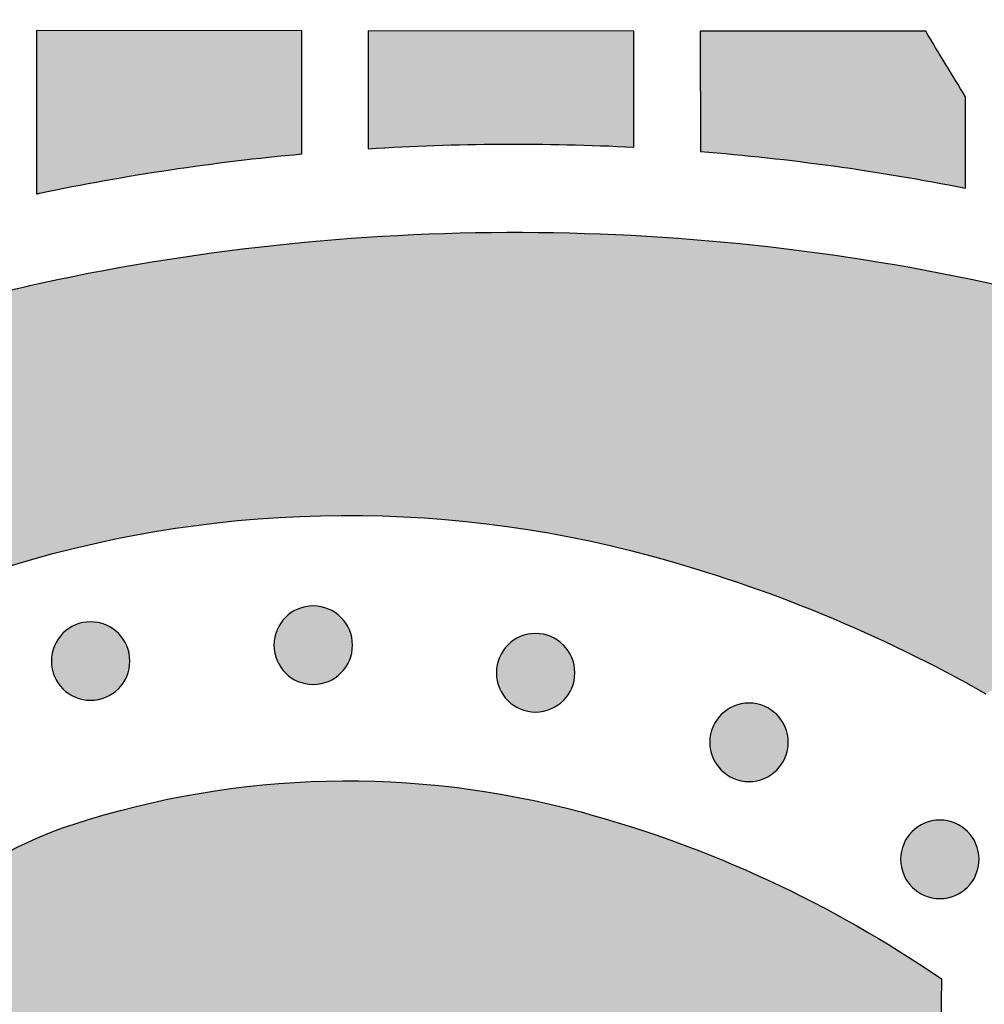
# Model space of a CAD drawing. Header units: millimetres. Extents: x -3873 to -97, y 912 to 4165.
# Tile 48 of 256: x -3597 to -3554, y 1277 to 1321. Entities that reach past the tile are written whole.
import ezdxf

# ---------------------------------------------------------------- set-up
doc = ezdxf.new("R2010")
doc.units = ezdxf.units.MM
doc.layers.add('pattern', color=7, linetype='Continuous', true_color=0x000000)

msp = doc.modelspace()

# ---------------------------------------------------------------- hatches: boundary and pattern name
at = {"layer": 'pattern'}
for points in [[(-3596.733, 1313.501), (-3596.593, 1313.531), (-3593.648, 1314.101), (-3590.687, 1314.588), (-3587.714, 1314.99), (-3584.732, 1315.307), (-3584.727, 1320.875), (-3596.726, 1320.885)], [(-3581.731, 1315.54), (-3578.734, 1315.687), (-3575.732, 1315.748), (-3572.73, 1315.723), (-3569.731, 1315.613), (-3569.727, 1320.862), (-3581.727, 1320.872)], [(-3554.738, 1313.764), (-3554.729, 1317.886), (-3556.524, 1320.85), (-3566.727, 1320.859), (-3566.709, 1315.416), (-3563.7, 1315.132), (-3560.699, 1314.762), (-3557.711, 1314.305)], [(-3530.23, 1298.653), (-3531.637, 1299.004), (-3533.037, 1299.396), (-3534.428, 1299.828), (-3535.81, 1300.299), (-3537.18, 1300.81), (-3538.536, 1301.36), (-3539.878, 1301.949), (-3541.203, 1302.576), (-3542.51, 1303.24), (-3543.797, 1303.94), (-3545.062, 1304.675), (-3546.305, 1305.446), (-3547.524, 1306.249), (-3548.718, 1307.085), (-3549.884, 1307.952), (-3551.023, 1308.849), (-3553.753, 1309.477), (-3556.507, 1310.03), (-3559.282, 1310.508), (-3562.074, 1310.91), (-3564.881, 1311.234), (-3567.7, 1311.48), (-3570.526, 1311.647), (-3573.356, 1311.735), (-3576.189, 1311.744), (-3579.019, 1311.673), (-3581.844, 1311.524), (-3584.66, 1311.297), (-3587.465, 1310.991), (-3590.254, 1310.608), (-3593.025, 1310.149), (-3595.776, 1309.615), (-3597.449, 1309.242), (-3599.112, 1308.825), (-3600.764, 1308.364), (-3602.402, 1307.859), (-3603.548, 1307.471), (-3604.691, 1307.047), (-3605.827, 1306.587), (-3606.956, 1306.093), (-3608.076, 1305.562), (-3609.186, 1304.997), (-3610.283, 1304.396), (-3611.367, 1303.761), (-3612.434, 1303.092), (-3613.485, 1302.388), (-3614.517, 1301.652), (-3615.529, 1300.884), (-3616.519, 1300.084), (-3617.486, 1299.254), (-3618.429, 1298.394), (-3619.346, 1297.506), (-3620.235, 1296.591), (-3621.097, 1295.65), (-3621.929, 1294.684), (-3622.73, 1293.696), (-3623.5, 1292.685), (-3624.238, 1291.654), (-3624.943, 1290.605), (-3625.614, 1289.538), (-3626.251, 1288.456), (-3626.854, 1287.36), (-3627.421, 1286.251), (-3627.954, 1285.132), (-3628.45, 1284.004), (-3628.912, 1282.868), (-3629.337, 1281.726), (-3629.728, 1280.58), (-3630.146, 1279.244), (-3630.537, 1277.893), (-3630.898, 1276.53), (-3631.231, 1275.155), (-3631.535, 1273.768), (-3631.808, 1272.372), (-3632.051, 1270.966), (-3632.263, 1269.552), (-3632.444, 1268.13), (-3632.594, 1266.703), (-3632.712, 1265.27), (-3632.798, 1263.834), (-3632.851, 1262.394), (-3632.872, 1260.952), (-3632.861, 1259.51), (-3632.818, 1258.068), (-3632.742, 1256.627), (-3632.634, 1255.188), (-3632.494, 1253.753), (-3632.322, 1252.323), (-3632.118, 1250.898), (-3631.882, 1249.48), (-3631.615, 1248.07), (-3631.317, 1246.669), (-3630.989, 1245.277), (-3630.631, 1243.896), (-3630.243, 1242.527), (-3629.826, 1241.17), (-3629.381, 1239.827), (-3628.908, 1238.498), (-3628.407, 1237.184), (-3627.88, 1235.887), (-3626.595, 1233.189), (-3625.389, 1230.45), (-3624.267, 1227.673), (-3623.228, 1224.862), (-3622.275, 1222.021), (-3621.409, 1219.153), (-3620.631, 1216.263), (-3619.942, 1213.355), (-3619.67, 1214.571), (-3619.375, 1215.783), (-3619.057, 1216.99), (-3618.715, 1218.192), (-3618.35, 1219.389), (-3617.962, 1220.578), (-3617.552, 1221.761), (-3617.118, 1222.935), (-3616.663, 1224.101), (-3616.185, 1225.258), (-3615.685, 1226.406), (-3615.164, 1227.543), (-3614.621, 1228.668), (-3614.058, 1229.783), (-3613.474, 1230.885), (-3612.87, 1231.974), (-3613.849, 1233.773), (-3614.772, 1235.604), (-3615.638, 1237.465), (-3616.446, 1239.353), (-3617.195, 1241.265), (-3617.882, 1243.199), (-3618.508, 1245.152), (-3619.072, 1247.12), (-3619.306, 1248.022), (-3619.525, 1248.929), (-3619.728, 1249.843), (-3619.915, 1250.761), (-3620.086, 1251.685), (-3620.24, 1252.613), (-3620.378, 1253.546), (-3620.499, 1254.482), (-3620.603, 1255.422), (-3620.691, 1256.364), (-3620.761, 1257.309), (-3620.815, 1258.255), (-3620.851, 1259.203), (-3620.87, 1260.152), (-3620.871, 1261.102), (-3620.856, 1262.051), (-3620.823, 1263), (-3620.773, 1263.949), (-3620.706, 1264.895), (-3620.622, 1265.84), (-3620.52, 1266.783), (-3620.402, 1267.723), (-3620.267, 1268.66), (-3620.115, 1269.593), (-3619.946, 1270.521), (-3619.761, 1271.446), (-3619.56, 1272.365), (-3619.342, 1273.279), (-3619.109, 1274.187), (-3618.86, 1275.089), (-3618.595, 1275.984), (-3618.315, 1276.872), (-3618.035, 1277.694), (-3617.73, 1278.513), (-3617.399, 1279.328), (-3617.042, 1280.137), (-3616.661, 1280.94), (-3616.254, 1281.735), (-3615.821, 1282.522), (-3615.364, 1283.298), (-3614.883, 1284.063), (-3614.377, 1284.816), (-3613.848, 1285.555), (-3613.295, 1286.28), (-3612.721, 1286.99), (-3612.124, 1287.682), (-3611.506, 1288.357), (-3610.868, 1289.014), (-3610.21, 1289.651), (-3609.534, 1290.267), (-3608.84, 1290.863), (-3608.13, 1291.437), (-3607.404, 1291.988), (-3606.664, 1292.516), (-3605.91, 1293.02), (-3605.144, 1293.5), (-3604.367, 1293.956), (-3603.58, 1294.387), (-3602.784, 1294.792), (-3601.981, 1295.173), (-3601.171, 1295.528), (-3600.355, 1295.857), (-3599.536, 1296.161), (-3598.713, 1296.44), (-3597.825, 1296.718), (-3596.929, 1296.981), (-3596.027, 1297.229), (-3595.118, 1297.461), (-3594.204, 1297.676), (-3593.284, 1297.876), (-3592.36, 1298.06), (-3591.431, 1298.227), (-3590.497, 1298.377), (-3589.561, 1298.511), (-3588.62, 1298.627), (-3587.678, 1298.727), (-3586.732, 1298.81), (-3585.786, 1298.875), (-3584.837, 1298.924), (-3583.888, 1298.955), (-3582.939, 1298.969), (-3581.989, 1298.965), (-3581.04, 1298.945), (-3580.092, 1298.907), (-3579.146, 1298.852), (-3578.201, 1298.78), (-3577.259, 1298.691), (-3576.32, 1298.585), (-3575.384, 1298.462), (-3574.451, 1298.322), (-3573.523, 1298.166), (-3572.6, 1297.994), (-3571.681, 1297.805), (-3570.768, 1297.601), (-3569.861, 1297.381), (-3568.96, 1297.145), (-3566.991, 1296.577), (-3565.038, 1295.947), (-3563.103, 1295.255), (-3561.19, 1294.503), (-3559.302, 1293.691), (-3557.441, 1292.82), (-3555.611, 1291.892), (-3553.812, 1290.909), (-3552.46, 1291.673), (-3551.085, 1292.404), (-3549.688, 1293.099), (-3548.271, 1293.759), (-3546.835, 1294.382), (-3545.382, 1294.967), (-3543.913, 1295.515), (-3542.43, 1296.024), (-3540.933, 1296.494), (-3539.425, 1296.924), (-3537.908, 1297.313), (-3536.382, 1297.663), (-3534.85, 1297.971), (-3533.313, 1298.239), (-3531.773, 1298.467)], [(-3582.964, 1291.849), (-3582.992, 1291.821), (-3583.021, 1291.794), (-3583.051, 1291.767), (-3583.082, 1291.741), (-3583.113, 1291.715), (-3583.146, 1291.69), (-3583.179, 1291.666), (-3583.213, 1291.642), (-3583.248, 1291.618), (-3583.284, 1291.595), (-3583.32, 1291.573), (-3583.358, 1291.552), (-3583.396, 1291.532), (-3583.434, 1291.512), (-3583.474, 1291.493), (-3583.514, 1291.475), (-3583.555, 1291.458), (-3583.596, 1291.442), (-3583.638, 1291.427), (-3583.681, 1291.413), (-3583.724, 1291.4), (-3583.767, 1291.388), (-3583.811, 1291.377), (-3583.855, 1291.367), (-3583.9, 1291.359), (-3583.945, 1291.351), (-3583.99, 1291.345), (-3584.036, 1291.339), (-3584.081, 1291.335), (-3584.127, 1291.332), (-3584.173, 1291.331), (-3584.219, 1291.33), (-3584.265, 1291.331), (-3584.311, 1291.333), (-3584.356, 1291.336), (-3584.402, 1291.34), (-3584.447, 1291.345), (-3584.493, 1291.352), (-3584.538, 1291.359), (-3584.582, 1291.368), (-3584.627, 1291.378), (-3584.671, 1291.389), (-3584.714, 1291.401), (-3584.757, 1291.414), (-3584.799, 1291.428), (-3584.841, 1291.443), (-3584.883, 1291.46), (-3584.923, 1291.477), (-3584.963, 1291.495), (-3585.003, 1291.514), (-3585.042, 1291.533), (-3585.08, 1291.554), (-3585.117, 1291.575), (-3585.153, 1291.597), (-3585.189, 1291.62), (-3585.224, 1291.643), (-3585.258, 1291.667), (-3585.291, 1291.692), (-3585.324, 1291.717), (-3585.355, 1291.743), (-3585.386, 1291.769), (-3585.416, 1291.796), (-3585.445, 1291.823), (-3585.473, 1291.851), (-3585.5, 1291.879), (-3585.528, 1291.908), (-3585.554, 1291.938), (-3585.581, 1291.969), (-3585.606, 1292), (-3585.631, 1292.033), (-3585.656, 1292.066), (-3585.68, 1292.1), (-3585.703, 1292.135), (-3585.726, 1292.171), (-3585.748, 1292.207), (-3585.769, 1292.245), (-3585.79, 1292.283), (-3585.81, 1292.322), (-3585.828, 1292.361), (-3585.846, 1292.401), (-3585.863, 1292.442), (-3585.879, 1292.483), (-3585.894, 1292.525), (-3585.908, 1292.568), (-3585.921, 1292.611), (-3585.933, 1292.654), (-3585.944, 1292.698), (-3585.954, 1292.742), (-3585.963, 1292.787), (-3585.971, 1292.832), (-3585.977, 1292.877), (-3585.982, 1292.923), (-3585.986, 1292.968), (-3585.989, 1293.014), (-3585.991, 1293.06), (-3585.992, 1293.106), (-3585.991, 1293.152), (-3585.989, 1293.198), (-3585.986, 1293.244), (-3585.982, 1293.289), (-3585.977, 1293.335), (-3585.97, 1293.38), (-3585.962, 1293.425), (-3585.954, 1293.469), (-3585.944, 1293.514), (-3585.933, 1293.558), (-3585.921, 1293.601), (-3585.907, 1293.644), (-3585.893, 1293.687), (-3585.878, 1293.728), (-3585.862, 1293.77), (-3585.845, 1293.811), (-3585.827, 1293.851), (-3585.808, 1293.89), (-3585.788, 1293.929), (-3585.768, 1293.967), (-3585.747, 1294.004), (-3585.725, 1294.04), (-3585.702, 1294.076), (-3585.678, 1294.111), (-3585.654, 1294.145), (-3585.63, 1294.178), (-3585.604, 1294.211), (-3585.579, 1294.242), (-3585.552, 1294.273), (-3585.526, 1294.303), (-3585.498, 1294.332), (-3585.471, 1294.36), (-3585.443, 1294.388), (-3585.414, 1294.415), (-3585.384, 1294.441), (-3585.353, 1294.468), (-3585.321, 1294.493), (-3585.289, 1294.519), (-3585.255, 1294.543), (-3585.221, 1294.567), (-3585.186, 1294.591), (-3585.151, 1294.613), (-3585.114, 1294.635), (-3585.077, 1294.657), (-3585.039, 1294.677), (-3585, 1294.697), (-3584.961, 1294.715), (-3584.921, 1294.733), (-3584.88, 1294.75), (-3584.838, 1294.766), (-3584.796, 1294.781), (-3584.754, 1294.796), (-3584.711, 1294.809), (-3584.668, 1294.821), (-3584.624, 1294.832), (-3584.579, 1294.841), (-3584.535, 1294.85), (-3584.49, 1294.858), (-3584.444, 1294.864), (-3584.399, 1294.869), (-3584.353, 1294.873), (-3584.308, 1294.876), (-3584.262, 1294.878), (-3584.216, 1294.879), (-3584.17, 1294.878), (-3584.124, 1294.876), (-3584.078, 1294.873), (-3584.032, 1294.869), (-3583.987, 1294.864), (-3583.942, 1294.857), (-3583.897, 1294.85), (-3583.852, 1294.841), (-3583.808, 1294.831), (-3583.764, 1294.82), (-3583.721, 1294.808), (-3583.678, 1294.795), (-3583.635, 1294.78), (-3583.593, 1294.765), (-3583.552, 1294.749), (-3583.511, 1294.732), (-3583.471, 1294.714), (-3583.432, 1294.695), (-3583.393, 1294.676), (-3583.355, 1294.655), (-3583.318, 1294.634), (-3583.281, 1294.612), (-3583.245, 1294.589), (-3583.211, 1294.565), (-3583.177, 1294.541), (-3583.143, 1294.517), (-3583.111, 1294.491), (-3583.079, 1294.466), (-3583.049, 1294.439), (-3583.019, 1294.413), (-3582.99, 1294.385), (-3582.962, 1294.358), (-3582.934, 1294.33), (-3582.907, 1294.301), (-3582.88, 1294.271), (-3582.854, 1294.24), (-3582.828, 1294.208), (-3582.803, 1294.176), (-3582.778, 1294.143), (-3582.754, 1294.109), (-3582.731, 1294.074), (-3582.708, 1294.038), (-3582.686, 1294.001), (-3582.665, 1293.964), (-3582.645, 1293.926), (-3582.625, 1293.887), (-3582.606, 1293.848), (-3582.588, 1293.808), (-3582.571, 1293.767), (-3582.555, 1293.726), (-3582.54, 1293.684), (-3582.526, 1293.641), (-3582.513, 1293.598), (-3582.501, 1293.555), (-3582.49, 1293.511), (-3582.48, 1293.466), (-3582.472, 1293.422), (-3582.464, 1293.377), (-3582.458, 1293.332), (-3582.452, 1293.286), (-3582.448, 1293.24), (-3582.445, 1293.195), (-3582.444, 1293.149), (-3582.443, 1293.103), (-3582.444, 1293.057), (-3582.445, 1293.011), (-3582.448, 1292.965), (-3582.453, 1292.92), (-3582.458, 1292.874), (-3582.464, 1292.829), (-3582.472, 1292.784), (-3582.481, 1292.739), (-3582.491, 1292.695), (-3582.502, 1292.651), (-3582.514, 1292.608), (-3582.527, 1292.565), (-3582.541, 1292.522), (-3582.556, 1292.48), (-3582.572, 1292.439), (-3582.59, 1292.398), (-3582.607, 1292.358), (-3582.626, 1292.319), (-3582.646, 1292.28), (-3582.667, 1292.242), (-3582.688, 1292.205), (-3582.71, 1292.168), (-3582.733, 1292.133), (-3582.756, 1292.098), (-3582.78, 1292.064), (-3582.805, 1292.03), (-3582.83, 1291.998), (-3582.856, 1291.966), (-3582.882, 1291.936), (-3582.909, 1291.906), (-3582.936, 1291.877)], [(-3593.026, 1291.13), (-3593.054, 1291.102), (-3593.083, 1291.075), (-3593.113, 1291.048), (-3593.144, 1291.022), (-3593.176, 1290.996), (-3593.208, 1290.971), (-3593.241, 1290.946), (-3593.276, 1290.922), (-3593.31, 1290.899), (-3593.346, 1290.876), (-3593.383, 1290.854), (-3593.42, 1290.833), (-3593.458, 1290.813), (-3593.497, 1290.793), (-3593.536, 1290.774), (-3593.576, 1290.756), (-3593.617, 1290.739), (-3593.658, 1290.723), (-3593.7, 1290.708), (-3593.743, 1290.694), (-3593.786, 1290.681), (-3593.829, 1290.669), (-3593.873, 1290.658), (-3593.918, 1290.648), (-3593.962, 1290.64), (-3594.007, 1290.632), (-3594.052, 1290.626), (-3594.098, 1290.62), (-3594.144, 1290.616), (-3594.189, 1290.613), (-3594.235, 1290.612), (-3594.281, 1290.611), (-3594.327, 1290.612), (-3594.373, 1290.613), (-3594.419, 1290.616), (-3594.464, 1290.621), (-3594.51, 1290.626), (-3594.555, 1290.633), (-3594.6, 1290.64), (-3594.645, 1290.649), (-3594.689, 1290.659), (-3594.733, 1290.67), (-3594.776, 1290.682), (-3594.819, 1290.695), (-3594.862, 1290.709), (-3594.904, 1290.724), (-3594.945, 1290.741), (-3594.986, 1290.758), (-3595.026, 1290.776), (-3595.065, 1290.794), (-3595.104, 1290.814), (-3595.142, 1290.835), (-3595.179, 1290.856), (-3595.216, 1290.878), (-3595.251, 1290.901), (-3595.286, 1290.924), (-3595.32, 1290.948), (-3595.354, 1290.973), (-3595.386, 1290.998), (-3595.418, 1291.024), (-3595.448, 1291.05), (-3595.478, 1291.077), (-3595.507, 1291.104), (-3595.535, 1291.132), (-3595.563, 1291.16), (-3595.59, 1291.189), (-3595.617, 1291.219), (-3595.643, 1291.25), (-3595.669, 1291.281), (-3595.694, 1291.314), (-3595.718, 1291.347), (-3595.742, 1291.381), (-3595.766, 1291.416), (-3595.789, 1291.452), (-3595.811, 1291.488), (-3595.832, 1291.526), (-3595.852, 1291.564), (-3595.872, 1291.602), (-3595.891, 1291.642), (-3595.909, 1291.682), (-3595.926, 1291.723), (-3595.942, 1291.764), (-3595.957, 1291.806), (-3595.971, 1291.849), (-3595.984, 1291.892), (-3595.996, 1291.935), (-3596.007, 1291.979), (-3596.017, 1292.023), (-3596.025, 1292.068), (-3596.033, 1292.113), (-3596.039, 1292.158), (-3596.045, 1292.204), (-3596.049, 1292.249), (-3596.052, 1292.295), (-3596.053, 1292.341), (-3596.054, 1292.387), (-3596.053, 1292.433), (-3596.051, 1292.479), (-3596.048, 1292.524), (-3596.044, 1292.57), (-3596.039, 1292.616), (-3596.032, 1292.661), (-3596.025, 1292.706), (-3596.016, 1292.75), (-3596.006, 1292.795), (-3595.995, 1292.839), (-3595.983, 1292.882), (-3595.97, 1292.925), (-3595.956, 1292.967), (-3595.941, 1293.009), (-3595.924, 1293.051), (-3595.907, 1293.091), (-3595.889, 1293.132), (-3595.871, 1293.171), (-3595.851, 1293.21), (-3595.83, 1293.248), (-3595.809, 1293.285), (-3595.787, 1293.321), (-3595.764, 1293.357), (-3595.741, 1293.392), (-3595.717, 1293.426), (-3595.692, 1293.459), (-3595.667, 1293.492), (-3595.641, 1293.523), (-3595.615, 1293.554), (-3595.588, 1293.584), (-3595.561, 1293.613), (-3595.533, 1293.641), (-3595.505, 1293.669), (-3595.476, 1293.696), (-3595.446, 1293.722), (-3595.415, 1293.749), (-3595.384, 1293.774), (-3595.351, 1293.8), (-3595.318, 1293.824), (-3595.284, 1293.848), (-3595.249, 1293.872), (-3595.213, 1293.894), (-3595.177, 1293.916), (-3595.139, 1293.937), (-3595.101, 1293.958), (-3595.062, 1293.978), (-3595.023, 1293.996), (-3594.983, 1294.014), (-3594.942, 1294.031), (-3594.901, 1294.047), (-3594.859, 1294.062), (-3594.816, 1294.076), (-3594.773, 1294.09), (-3594.73, 1294.102), (-3594.686, 1294.112), (-3594.642, 1294.122), (-3594.597, 1294.131), (-3594.552, 1294.139), (-3594.507, 1294.145), (-3594.461, 1294.15), (-3594.416, 1294.154), (-3594.37, 1294.157), (-3594.324, 1294.159), (-3594.278, 1294.16), (-3594.232, 1294.159), (-3594.186, 1294.157), (-3594.14, 1294.154), (-3594.095, 1294.15), (-3594.049, 1294.145), (-3594.004, 1294.138), (-3593.959, 1294.13), (-3593.915, 1294.122), (-3593.87, 1294.112), (-3593.826, 1294.101), (-3593.783, 1294.089), (-3593.74, 1294.076), (-3593.697, 1294.061), (-3593.656, 1294.046), (-3593.614, 1294.03), (-3593.573, 1294.013), (-3593.533, 1293.995), (-3593.494, 1293.976), (-3593.455, 1293.956), (-3593.417, 1293.936), (-3593.38, 1293.915), (-3593.344, 1293.893), (-3593.308, 1293.87), (-3593.273, 1293.846), (-3593.239, 1293.822), (-3593.206, 1293.798), (-3593.173, 1293.772), (-3593.142, 1293.747), (-3593.111, 1293.72), (-3593.081, 1293.694), (-3593.052, 1293.666), (-3593.024, 1293.639), (-3592.996, 1293.611), (-3592.969, 1293.582), (-3592.943, 1293.552), (-3592.916, 1293.521), (-3592.891, 1293.489), (-3592.865, 1293.457), (-3592.841, 1293.424), (-3592.817, 1293.389), (-3592.793, 1293.354), (-3592.771, 1293.319), (-3592.749, 1293.282), (-3592.727, 1293.245), (-3592.707, 1293.207), (-3592.687, 1293.168), (-3592.669, 1293.129), (-3592.651, 1293.089), (-3592.634, 1293.048), (-3592.618, 1293.006), (-3592.603, 1292.965), (-3592.588, 1292.922), (-3592.575, 1292.879), (-3592.563, 1292.836), (-3592.552, 1292.792), (-3592.543, 1292.747), (-3592.534, 1292.703), (-3592.526, 1292.658), (-3592.52, 1292.612), (-3592.515, 1292.567), (-3592.511, 1292.521), (-3592.508, 1292.476), (-3592.506, 1292.43), (-3592.505, 1292.384), (-3592.506, 1292.338), (-3592.508, 1292.292), (-3592.511, 1292.246), (-3592.515, 1292.201), (-3592.52, 1292.155), (-3592.527, 1292.11), (-3592.535, 1292.065), (-3592.543, 1292.02), (-3592.553, 1291.976), (-3592.564, 1291.932), (-3592.576, 1291.889), (-3592.589, 1291.846), (-3592.604, 1291.803), (-3592.619, 1291.761), (-3592.635, 1291.72), (-3592.652, 1291.679), (-3592.67, 1291.639), (-3592.689, 1291.6), (-3592.708, 1291.561), (-3592.729, 1291.523), (-3592.75, 1291.486), (-3592.772, 1291.449), (-3592.795, 1291.414), (-3592.819, 1291.379), (-3592.843, 1291.345), (-3592.867, 1291.311), (-3592.893, 1291.279), (-3592.918, 1291.247), (-3592.945, 1291.217), (-3592.971, 1291.187), (-3592.999, 1291.158)], [(-3572.911, 1290.601), (-3572.939, 1290.573), (-3572.969, 1290.546), (-3572.998, 1290.519), (-3573.029, 1290.493), (-3573.061, 1290.467), (-3573.093, 1290.442), (-3573.127, 1290.418), (-3573.161, 1290.394), (-3573.196, 1290.37), (-3573.231, 1290.348), (-3573.268, 1290.326), (-3573.305, 1290.304), (-3573.343, 1290.284), (-3573.382, 1290.264), (-3573.421, 1290.245), (-3573.462, 1290.228), (-3573.502, 1290.211), (-3573.544, 1290.194), (-3573.586, 1290.179), (-3573.628, 1290.165), (-3573.671, 1290.152), (-3573.715, 1290.14), (-3573.758, 1290.129), (-3573.803, 1290.12), (-3573.847, 1290.111), (-3573.892, 1290.103), (-3573.938, 1290.097), (-3573.983, 1290.092), (-3574.029, 1290.087), (-3574.075, 1290.084), (-3574.12, 1290.083), (-3574.166, 1290.082), (-3574.212, 1290.083), (-3574.258, 1290.085), (-3574.304, 1290.088), (-3574.35, 1290.092), (-3574.395, 1290.097), (-3574.44, 1290.104), (-3574.485, 1290.111), (-3574.53, 1290.12), (-3574.574, 1290.13), (-3574.618, 1290.141), (-3574.662, 1290.153), (-3574.705, 1290.166), (-3574.747, 1290.18), (-3574.789, 1290.196), (-3574.83, 1290.212), (-3574.871, 1290.229), (-3574.911, 1290.247), (-3574.95, 1290.266), (-3574.989, 1290.285), (-3575.027, 1290.306), (-3575.064, 1290.327), (-3575.101, 1290.349), (-3575.137, 1290.372), (-3575.171, 1290.395), (-3575.206, 1290.419), (-3575.239, 1290.444), (-3575.271, 1290.469), (-3575.303, 1290.495), (-3575.334, 1290.521), (-3575.363, 1290.548), (-3575.392, 1290.575), (-3575.421, 1290.603), (-3575.448, 1290.631), (-3575.475, 1290.66), (-3575.502, 1290.69), (-3575.528, 1290.721), (-3575.554, 1290.752), (-3575.579, 1290.785), (-3575.604, 1290.818), (-3575.628, 1290.852), (-3575.651, 1290.887), (-3575.674, 1290.923), (-3575.696, 1290.96), (-3575.717, 1290.997), (-3575.737, 1291.035), (-3575.757, 1291.074), (-3575.776, 1291.113), (-3575.794, 1291.153), (-3575.811, 1291.194), (-3575.827, 1291.235), (-3575.842, 1291.277), (-3575.856, 1291.32), (-3575.869, 1291.363), (-3575.881, 1291.406), (-3575.892, 1291.45), (-3575.902, 1291.494), (-3575.911, 1291.539), (-3575.918, 1291.584), (-3575.925, 1291.629), (-3575.93, 1291.675), (-3575.934, 1291.72), (-3575.937, 1291.766), (-3575.939, 1291.812), (-3575.939, 1291.858), (-3575.938, 1291.904), (-3575.937, 1291.95), (-3575.934, 1291.996), (-3575.929, 1292.041), (-3575.924, 1292.087), (-3575.918, 1292.132), (-3575.91, 1292.177), (-3575.901, 1292.222), (-3575.891, 1292.266), (-3575.88, 1292.31), (-3575.868, 1292.353), (-3575.855, 1292.396), (-3575.841, 1292.439), (-3575.826, 1292.481), (-3575.81, 1292.522), (-3575.793, 1292.563), (-3575.775, 1292.603), (-3575.756, 1292.642), (-3575.736, 1292.681), (-3575.715, 1292.719), (-3575.694, 1292.756), (-3575.672, 1292.793), (-3575.649, 1292.828), (-3575.626, 1292.863), (-3575.602, 1292.897), (-3575.577, 1292.93), (-3575.552, 1292.963), (-3575.526, 1292.994), (-3575.5, 1293.025), (-3575.473, 1293.055), (-3575.446, 1293.084), (-3575.418, 1293.112), (-3575.39, 1293.14), (-3575.361, 1293.167), (-3575.331, 1293.194), (-3575.3, 1293.22), (-3575.269, 1293.245), (-3575.236, 1293.271), (-3575.203, 1293.295), (-3575.169, 1293.319), (-3575.134, 1293.343), (-3575.098, 1293.365), (-3575.062, 1293.387), (-3575.024, 1293.409), (-3574.986, 1293.429), (-3574.948, 1293.449), (-3574.908, 1293.468), (-3574.868, 1293.485), (-3574.827, 1293.502), (-3574.786, 1293.519), (-3574.744, 1293.534), (-3574.702, 1293.548), (-3574.659, 1293.561), (-3574.615, 1293.573), (-3574.571, 1293.584), (-3574.527, 1293.593), (-3574.482, 1293.602), (-3574.437, 1293.61), (-3574.392, 1293.616), (-3574.347, 1293.621), (-3574.301, 1293.626), (-3574.255, 1293.628), (-3574.209, 1293.63), (-3574.163, 1293.631), (-3574.117, 1293.63), (-3574.071, 1293.628), (-3574.026, 1293.625), (-3573.98, 1293.621), (-3573.935, 1293.616), (-3573.889, 1293.609), (-3573.844, 1293.602), (-3573.8, 1293.593), (-3573.755, 1293.583), (-3573.712, 1293.572), (-3573.668, 1293.56), (-3573.625, 1293.547), (-3573.583, 1293.533), (-3573.541, 1293.517), (-3573.499, 1293.501), (-3573.459, 1293.484), (-3573.419, 1293.466), (-3573.379, 1293.447), (-3573.34, 1293.428), (-3573.303, 1293.407), (-3573.265, 1293.386), (-3573.229, 1293.364), (-3573.193, 1293.341), (-3573.158, 1293.318), (-3573.124, 1293.294), (-3573.091, 1293.269), (-3573.058, 1293.244), (-3573.027, 1293.218), (-3572.996, 1293.192), (-3572.966, 1293.165), (-3572.937, 1293.138), (-3572.909, 1293.11), (-3572.882, 1293.082), (-3572.854, 1293.053), (-3572.828, 1293.023), (-3572.802, 1292.992), (-3572.776, 1292.96), (-3572.751, 1292.928), (-3572.726, 1292.895), (-3572.702, 1292.861), (-3572.679, 1292.826), (-3572.656, 1292.79), (-3572.634, 1292.753), (-3572.613, 1292.716), (-3572.592, 1292.678), (-3572.573, 1292.639), (-3572.554, 1292.6), (-3572.536, 1292.56), (-3572.519, 1292.519), (-3572.503, 1292.478), (-3572.488, 1292.436), (-3572.474, 1292.393), (-3572.461, 1292.35), (-3572.449, 1292.307), (-3572.438, 1292.263), (-3572.428, 1292.219), (-3572.419, 1292.174), (-3572.412, 1292.129), (-3572.405, 1292.084), (-3572.4, 1292.038), (-3572.396, 1291.993), (-3572.393, 1291.947), (-3572.391, 1291.901), (-3572.391, 1291.855), (-3572.391, 1291.809), (-3572.393, 1291.763), (-3572.396, 1291.717), (-3572.4, 1291.672), (-3572.406, 1291.626), (-3572.412, 1291.581), (-3572.42, 1291.536), (-3572.428, 1291.491), (-3572.438, 1291.447), (-3572.449, 1291.403), (-3572.461, 1291.36), (-3572.475, 1291.317), (-3572.489, 1291.274), (-3572.504, 1291.232), (-3572.52, 1291.191), (-3572.537, 1291.15), (-3572.555, 1291.11), (-3572.574, 1291.071), (-3572.594, 1291.032), (-3572.614, 1290.994), (-3572.635, 1290.957), (-3572.658, 1290.92), (-3572.68, 1290.885), (-3572.704, 1290.85), (-3572.728, 1290.816), (-3572.752, 1290.782), (-3572.778, 1290.75), (-3572.804, 1290.718), (-3572.83, 1290.688), (-3572.857, 1290.658), (-3572.884, 1290.629)], [(-3563.263, 1287.458), (-3563.291, 1287.43), (-3563.32, 1287.403), (-3563.35, 1287.377), (-3563.381, 1287.35), (-3563.413, 1287.325), (-3563.445, 1287.299), (-3563.478, 1287.275), (-3563.513, 1287.251), (-3563.548, 1287.227), (-3563.583, 1287.205), (-3563.62, 1287.183), (-3563.657, 1287.162), (-3563.695, 1287.141), (-3563.734, 1287.121), (-3563.773, 1287.103), (-3563.813, 1287.085), (-3563.854, 1287.068), (-3563.895, 1287.052), (-3563.937, 1287.037), (-3563.98, 1287.022), (-3564.023, 1287.009), (-3564.066, 1286.997), (-3564.11, 1286.987), (-3564.155, 1286.977), (-3564.199, 1286.968), (-3564.244, 1286.96), (-3564.289, 1286.954), (-3564.335, 1286.949), (-3564.381, 1286.945), (-3564.426, 1286.942), (-3564.472, 1286.94), (-3564.518, 1286.939), (-3564.564, 1286.94), (-3564.61, 1286.942), (-3564.656, 1286.945), (-3564.701, 1286.949), (-3564.747, 1286.954), (-3564.792, 1286.961), (-3564.837, 1286.969), (-3564.882, 1286.977), (-3564.926, 1286.987), (-3564.97, 1286.998), (-3565.013, 1287.01), (-3565.056, 1287.023), (-3565.099, 1287.038), (-3565.141, 1287.053), (-3565.182, 1287.069), (-3565.223, 1287.086), (-3565.263, 1287.104), (-3565.302, 1287.123), (-3565.341, 1287.142), (-3565.379, 1287.163), (-3565.416, 1287.184), (-3565.453, 1287.206), (-3565.488, 1287.229), (-3565.523, 1287.253), (-3565.557, 1287.277), (-3565.591, 1287.301), (-3565.623, 1287.327), (-3565.655, 1287.352), (-3565.685, 1287.379), (-3565.715, 1287.405), (-3565.744, 1287.433), (-3565.772, 1287.46), (-3565.8, 1287.488), (-3565.827, 1287.517), (-3565.854, 1287.547), (-3565.88, 1287.578), (-3565.906, 1287.61), (-3565.931, 1287.642), (-3565.955, 1287.675), (-3565.98, 1287.71), (-3566.003, 1287.744), (-3566.026, 1287.78), (-3566.048, 1287.817), (-3566.069, 1287.854), (-3566.089, 1287.892), (-3566.109, 1287.931), (-3566.128, 1287.97), (-3566.146, 1288.01), (-3566.163, 1288.051), (-3566.179, 1288.092), (-3566.194, 1288.134), (-3566.208, 1288.177), (-3566.221, 1288.22), (-3566.233, 1288.263), (-3566.244, 1288.307), (-3566.254, 1288.352), (-3566.262, 1288.396), (-3566.27, 1288.441), (-3566.276, 1288.486), (-3566.282, 1288.532), (-3566.286, 1288.578), (-3566.289, 1288.623), (-3566.29, 1288.669), (-3566.291, 1288.715), (-3566.29, 1288.761), (-3566.289, 1288.807), (-3566.286, 1288.853), (-3566.281, 1288.898), (-3566.276, 1288.944), (-3566.269, 1288.989), (-3566.262, 1289.034), (-3566.253, 1289.079), (-3566.243, 1289.123), (-3566.232, 1289.167), (-3566.22, 1289.21), (-3566.207, 1289.253), (-3566.193, 1289.296), (-3566.178, 1289.338), (-3566.161, 1289.379), (-3566.144, 1289.42), (-3566.126, 1289.46), (-3566.108, 1289.499), (-3566.088, 1289.538), (-3566.067, 1289.576), (-3566.046, 1289.613), (-3566.024, 1289.65), (-3566.001, 1289.685), (-3565.978, 1289.72), (-3565.954, 1289.754), (-3565.929, 1289.788), (-3565.904, 1289.82), (-3565.878, 1289.852), (-3565.852, 1289.882), (-3565.825, 1289.912), (-3565.798, 1289.941), (-3565.77, 1289.969), (-3565.742, 1289.997), (-3565.713, 1290.024), (-3565.683, 1290.051), (-3565.652, 1290.077), (-3565.621, 1290.103), (-3565.588, 1290.128), (-3565.555, 1290.152), (-3565.521, 1290.177), (-3565.486, 1290.2), (-3565.45, 1290.223), (-3565.414, 1290.245), (-3565.376, 1290.266), (-3565.338, 1290.286), (-3565.3, 1290.306), (-3565.26, 1290.325), (-3565.22, 1290.343), (-3565.179, 1290.36), (-3565.138, 1290.376), (-3565.096, 1290.391), (-3565.053, 1290.405), (-3565.01, 1290.418), (-3564.967, 1290.43), (-3564.923, 1290.441), (-3564.879, 1290.451), (-3564.834, 1290.459), (-3564.789, 1290.467), (-3564.744, 1290.473), (-3564.698, 1290.479), (-3564.653, 1290.483), (-3564.607, 1290.486), (-3564.561, 1290.487), (-3564.515, 1290.488), (-3564.469, 1290.487), (-3564.423, 1290.486), (-3564.378, 1290.482), (-3564.332, 1290.478), (-3564.286, 1290.473), (-3564.241, 1290.466), (-3564.196, 1290.459), (-3564.152, 1290.45), (-3564.107, 1290.44), (-3564.063, 1290.429), (-3564.02, 1290.417), (-3563.977, 1290.404), (-3563.935, 1290.39), (-3563.893, 1290.375), (-3563.851, 1290.358), (-3563.811, 1290.341), (-3563.77, 1290.323), (-3563.731, 1290.305), (-3563.692, 1290.285), (-3563.654, 1290.264), (-3563.617, 1290.243), (-3563.581, 1290.221), (-3563.545, 1290.198), (-3563.51, 1290.175), (-3563.476, 1290.151), (-3563.443, 1290.126), (-3563.41, 1290.101), (-3563.379, 1290.075), (-3563.348, 1290.049), (-3563.318, 1290.022), (-3563.289, 1289.995), (-3563.261, 1289.967), (-3563.233, 1289.939), (-3563.206, 1289.91), (-3563.18, 1289.88), (-3563.153, 1289.849), (-3563.128, 1289.818), (-3563.102, 1289.785), (-3563.078, 1289.752), (-3563.054, 1289.718), (-3563.03, 1289.683), (-3563.008, 1289.647), (-3562.986, 1289.611), (-3562.965, 1289.573), (-3562.944, 1289.535), (-3562.924, 1289.497), (-3562.906, 1289.457), (-3562.888, 1289.417), (-3562.871, 1289.376), (-3562.855, 1289.335), (-3562.84, 1289.293), (-3562.826, 1289.25), (-3562.812, 1289.207), (-3562.8, 1289.164), (-3562.79, 1289.12), (-3562.78, 1289.076), (-3562.771, 1289.031), (-3562.763, 1288.986), (-3562.757, 1288.941), (-3562.752, 1288.895), (-3562.748, 1288.85), (-3562.745, 1288.804), (-3562.743, 1288.758), (-3562.742, 1288.712), (-3562.743, 1288.666), (-3562.745, 1288.62), (-3562.748, 1288.575), (-3562.752, 1288.529), (-3562.757, 1288.483), (-3562.764, 1288.438), (-3562.772, 1288.393), (-3562.78, 1288.349), (-3562.79, 1288.304), (-3562.801, 1288.26), (-3562.813, 1288.217), (-3562.826, 1288.174), (-3562.841, 1288.132), (-3562.856, 1288.09), (-3562.872, 1288.048), (-3562.889, 1288.008), (-3562.907, 1287.967), (-3562.926, 1287.928), (-3562.945, 1287.889), (-3562.966, 1287.851), (-3562.987, 1287.814), (-3563.009, 1287.778), (-3563.032, 1287.742), (-3563.056, 1287.707), (-3563.08, 1287.673), (-3563.104, 1287.64), (-3563.13, 1287.607), (-3563.155, 1287.576), (-3563.182, 1287.545), (-3563.208, 1287.515), (-3563.236, 1287.486)], [(-3585.931, 1234.105), (-3599.975, 1233.95), (-3600.6, 1234.882), (-3601.205, 1235.829), (-3601.791, 1236.79), (-3602.358, 1237.764), (-3602.905, 1238.75), (-3603.43, 1239.749), (-3603.935, 1240.759), (-3604.419, 1241.779), (-3604.881, 1242.81), (-3605.321, 1243.85), (-3605.738, 1244.898), (-3606.133, 1245.954), (-3606.506, 1247.018), (-3606.855, 1248.087), (-3607.182, 1249.163), (-3607.485, 1250.243), (-3607.666, 1250.938), (-3607.834, 1251.637), (-3607.991, 1252.341), (-3608.135, 1253.048), (-3608.266, 1253.76), (-3608.385, 1254.475), (-3608.491, 1255.194), (-3608.585, 1255.915), (-3608.665, 1256.639), (-3608.733, 1257.365), (-3608.787, 1258.092), (-3608.828, 1258.822), (-3608.856, 1259.552), (-3608.87, 1260.283), (-3608.872, 1261.015), (-3608.86, 1261.746), (-3608.835, 1262.477), (-3608.796, 1263.208), (-3608.744, 1263.937), (-3608.679, 1264.665), (-3608.601, 1265.392), (-3608.51, 1266.116), (-3608.406, 1266.837), (-3608.289, 1267.556), (-3608.159, 1268.272), (-3608.016, 1268.984), (-3607.861, 1269.692), (-3607.694, 1270.396), (-3607.514, 1271.096), (-3607.322, 1271.79), (-3607.118, 1272.48), (-3606.902, 1273.164), (-3606.733, 1273.662), (-3606.548, 1274.159), (-3606.347, 1274.652), (-3606.131, 1275.143), (-3605.9, 1275.629), (-3605.653, 1276.111), (-3605.391, 1276.587), (-3605.114, 1277.058), (-3604.823, 1277.521), (-3604.516, 1277.978), (-3604.196, 1278.426), (-3603.861, 1278.865), (-3603.513, 1279.295), (-3603.151, 1279.714), (-3602.777, 1280.123), (-3602.39, 1280.521), (-3601.992, 1280.907), (-3601.582, 1281.281), (-3601.162, 1281.641), (-3600.731, 1281.989), (-3600.291, 1282.323), (-3599.843, 1282.643), (-3599.386, 1282.949), (-3598.922, 1283.239), (-3598.451, 1283.516), (-3597.974, 1283.777), (-3597.492, 1284.022), (-3597.005, 1284.253), (-3596.514, 1284.468), (-3596.02, 1284.668), (-3595.524, 1284.852), (-3595.025, 1285.021), (-3594.341, 1285.235), (-3593.651, 1285.438), (-3592.956, 1285.628), (-3592.256, 1285.807), (-3591.551, 1285.973), (-3590.843, 1286.127), (-3590.131, 1286.269), (-3589.415, 1286.397), (-3588.696, 1286.513), (-3587.974, 1286.616), (-3587.25, 1286.706), (-3586.523, 1286.783), (-3585.795, 1286.846), (-3585.066, 1286.897), (-3584.335, 1286.934), (-3583.604, 1286.958), (-3582.872, 1286.969), (-3582.141, 1286.966), (-3581.41, 1286.95), (-3580.679, 1286.921), (-3579.95, 1286.879), (-3579.223, 1286.823), (-3578.497, 1286.755), (-3577.773, 1286.673), (-3577.052, 1286.578), (-3576.334, 1286.471), (-3575.619, 1286.351), (-3574.907, 1286.218), (-3574.2, 1286.073), (-3573.496, 1285.915), (-3572.798, 1285.745), (-3572.104, 1285.564), (-3571.024, 1285.258), (-3569.949, 1284.93), (-3568.879, 1284.578), (-3567.817, 1284.204), (-3566.761, 1283.807), (-3565.713, 1283.388), (-3564.674, 1282.946), (-3563.645, 1282.482), (-3562.625, 1281.997), (-3561.616, 1281.49), (-3560.618, 1280.963), (-3559.633, 1280.415), (-3558.66, 1279.846), (-3557.7, 1279.258), (-3556.754, 1278.651), (-3555.823, 1278.025), (-3556.003, 1263.981), (-3557.443, 1265.306), (-3558.929, 1266.582), (-3560.458, 1267.806), (-3562.028, 1268.976), (-3562.779, 1269.502), (-3563.547, 1270.012), (-3564.331, 1270.505), (-3565.13, 1270.98), (-3565.944, 1271.436), (-3566.772, 1271.874), (-3567.614, 1272.291), (-3568.469, 1272.689), (-3569.335, 1273.066), (-3570.213, 1273.421), (-3571.102, 1273.754), (-3572, 1274.065), (-3572.907, 1274.354), (-3573.822, 1274.619), (-3574.744, 1274.861), (-3575.672, 1275.079), (-3576.606, 1275.273), (-3577.544, 1275.443), (-3578.486, 1275.589), (-3579.43, 1275.711), (-3580.375, 1275.808), (-3581.321, 1275.881), (-3582.267, 1275.93), (-3583.212, 1275.954), (-3584.154, 1275.955), (-3585.093, 1275.931), (-3586.029, 1275.884), (-3586.96, 1275.814), (-3587.885, 1275.721), (-3588.803, 1275.605), (-3589.715, 1275.467), (-3590.618, 1275.308), (-3590.761, 1275.279), (-3590.904, 1275.248), (-3591.047, 1275.214), (-3591.19, 1275.178), (-3591.334, 1275.139), (-3591.477, 1275.097), (-3591.62, 1275.052), (-3591.763, 1275.004), (-3591.906, 1274.954), (-3592.048, 1274.901), (-3592.19, 1274.844), (-3592.331, 1274.785), (-3592.472, 1274.724), (-3592.612, 1274.659), (-3592.751, 1274.592), (-3592.889, 1274.522), (-3593.026, 1274.449), (-3593.163, 1274.373), (-3593.298, 1274.294), (-3593.432, 1274.213), (-3593.565, 1274.129), (-3593.696, 1274.042), (-3593.826, 1273.953), (-3593.955, 1273.861), (-3594.081, 1273.766), (-3594.207, 1273.669), (-3594.33, 1273.57), (-3594.452, 1273.468), (-3594.571, 1273.363), (-3594.689, 1273.257), (-3594.805, 1273.148), (-3594.918, 1273.036), (-3595.03, 1272.923), (-3595.139, 1272.807), (-3595.246, 1272.69), (-3595.351, 1272.57), (-3595.453, 1272.449), (-3595.553, 1272.326), (-3595.65, 1272.201), (-3595.745, 1272.074), (-3595.837, 1271.946), (-3595.926, 1271.816), (-3596.013, 1271.685), (-3596.097, 1271.552), (-3596.179, 1271.418), (-3596.258, 1271.283), (-3596.334, 1271.147), (-3596.407, 1271.01), (-3596.477, 1270.872), (-3596.545, 1270.732), (-3596.61, 1270.593), (-3596.672, 1270.452), (-3596.731, 1270.311), (-3596.787, 1270.169), (-3596.841, 1270.027), (-3596.892, 1269.885), (-3596.94, 1269.742), (-3596.985, 1269.599), (-3597.027, 1269.455), (-3597.066, 1269.312), (-3597.103, 1269.169), (-3597.137, 1269.026), (-3597.168, 1268.883), (-3597.197, 1268.74), (-3597.358, 1267.837), (-3597.498, 1266.926), (-3597.615, 1266.007), (-3597.71, 1265.082), (-3597.782, 1264.152), (-3597.83, 1263.217), (-3597.855, 1262.277), (-3597.856, 1261.335), (-3597.834, 1260.39), (-3597.787, 1259.444), (-3597.715, 1258.498), (-3597.62, 1257.552), (-3597.5, 1256.608), (-3597.355, 1255.666), (-3597.187, 1254.728), (-3596.994, 1253.794), (-3596.778, 1252.865), (-3596.537, 1251.943), (-3596.274, 1251.027), (-3595.987, 1250.12), (-3595.678, 1249.221), (-3595.346, 1248.332), (-3594.992, 1247.453), (-3594.617, 1246.586), (-3594.221, 1245.731), (-3593.805, 1244.889), (-3593.369, 1244.06), (-3592.913, 1243.245), (-3592.44, 1242.445), (-3591.948, 1241.66), (-3591.44, 1240.891), (-3590.915, 1240.139), (-3589.748, 1238.567), (-3588.527, 1237.036), (-3587.254, 1235.548)], [(-3554.637, 1282.17), (-3554.666, 1282.142), (-3554.695, 1282.115), (-3554.725, 1282.088), (-3554.755, 1282.062), (-3554.787, 1282.037), (-3554.819, 1282.011), (-3554.853, 1281.987), (-3554.887, 1281.963), (-3554.922, 1281.939), (-3554.958, 1281.917), (-3554.994, 1281.895), (-3555.031, 1281.873), (-3555.069, 1281.853), (-3555.108, 1281.833), (-3555.148, 1281.814), (-3555.188, 1281.797), (-3555.228, 1281.78), (-3555.27, 1281.764), (-3555.312, 1281.748), (-3555.354, 1281.734), (-3555.397, 1281.721), (-3555.441, 1281.709), (-3555.485, 1281.698), (-3555.529, 1281.689), (-3555.574, 1281.68), (-3555.619, 1281.672), (-3555.664, 1281.666), (-3555.709, 1281.661), (-3555.755, 1281.656), (-3555.801, 1281.654), (-3555.847, 1281.652), (-3555.893, 1281.651), (-3555.938, 1281.652), (-3555.984, 1281.654), (-3556.03, 1281.657), (-3556.076, 1281.661), (-3556.121, 1281.666), (-3556.166, 1281.673), (-3556.211, 1281.68), (-3556.256, 1281.689), (-3556.3, 1281.699), (-3556.344, 1281.71), (-3556.388, 1281.722), (-3556.431, 1281.735), (-3556.473, 1281.749), (-3556.515, 1281.765), (-3556.556, 1281.781), (-3556.597, 1281.798), (-3556.637, 1281.816), (-3556.677, 1281.835), (-3556.715, 1281.854), (-3556.753, 1281.875), (-3556.791, 1281.896), (-3556.827, 1281.918), (-3556.863, 1281.941), (-3556.898, 1281.964), (-3556.932, 1281.989), (-3556.965, 1282.013), (-3556.997, 1282.038), (-3557.029, 1282.064), (-3557.06, 1282.091), (-3557.09, 1282.117), (-3557.119, 1282.144), (-3557.147, 1282.172), (-3557.174, 1282.2), (-3557.201, 1282.229), (-3557.228, 1282.259), (-3557.254, 1282.29), (-3557.28, 1282.322), (-3557.305, 1282.354), (-3557.33, 1282.387), (-3557.354, 1282.421), (-3557.377, 1282.456), (-3557.4, 1282.492), (-3557.422, 1282.529), (-3557.443, 1282.566), (-3557.464, 1282.604), (-3557.483, 1282.643), (-3557.502, 1282.682), (-3557.52, 1282.722), (-3557.537, 1282.763), (-3557.553, 1282.804), (-3557.568, 1282.846), (-3557.582, 1282.889), (-3557.595, 1282.932), (-3557.607, 1282.975), (-3557.618, 1283.019), (-3557.628, 1283.063), (-3557.637, 1283.108), (-3557.644, 1283.153), (-3557.651, 1283.198), (-3557.656, 1283.244), (-3557.66, 1283.289), (-3557.663, 1283.335), (-3557.665, 1283.381), (-3557.665, 1283.427), (-3557.665, 1283.473), (-3557.663, 1283.519), (-3557.66, 1283.565), (-3557.656, 1283.61), (-3557.65, 1283.656), (-3557.644, 1283.701), (-3557.636, 1283.746), (-3557.627, 1283.791), (-3557.617, 1283.835), (-3557.606, 1283.879), (-3557.594, 1283.922), (-3557.581, 1283.965), (-3557.567, 1284.008), (-3557.552, 1284.05), (-3557.536, 1284.091), (-3557.519, 1284.132), (-3557.501, 1284.172), (-3557.482, 1284.211), (-3557.462, 1284.25), (-3557.442, 1284.288), (-3557.42, 1284.325), (-3557.398, 1284.362), (-3557.375, 1284.397), (-3557.352, 1284.432), (-3557.328, 1284.466), (-3557.303, 1284.5), (-3557.278, 1284.532), (-3557.252, 1284.564), (-3557.226, 1284.594), (-3557.199, 1284.624), (-3557.172, 1284.653), (-3557.144, 1284.681), (-3557.116, 1284.709), (-3557.087, 1284.736), (-3557.057, 1284.763), (-3557.027, 1284.789), (-3556.995, 1284.815), (-3556.963, 1284.84), (-3556.929, 1284.864), (-3556.895, 1284.888), (-3556.86, 1284.912), (-3556.824, 1284.934), (-3556.788, 1284.956), (-3556.751, 1284.978), (-3556.713, 1284.998), (-3556.674, 1285.018), (-3556.634, 1285.037), (-3556.594, 1285.054), (-3556.554, 1285.071), (-3556.512, 1285.088), (-3556.47, 1285.103), (-3556.428, 1285.117), (-3556.385, 1285.13), (-3556.341, 1285.142), (-3556.297, 1285.153), (-3556.253, 1285.162), (-3556.208, 1285.171), (-3556.163, 1285.179), (-3556.118, 1285.185), (-3556.073, 1285.19), (-3556.027, 1285.195), (-3555.981, 1285.198), (-3555.935, 1285.199), (-3555.889, 1285.2), (-3555.843, 1285.199), (-3555.798, 1285.197), (-3555.752, 1285.194), (-3555.706, 1285.19), (-3555.661, 1285.185), (-3555.615, 1285.178), (-3555.571, 1285.171), (-3555.526, 1285.162), (-3555.482, 1285.152), (-3555.438, 1285.141), (-3555.394, 1285.129), (-3555.351, 1285.116), (-3555.309, 1285.102), (-3555.267, 1285.086), (-3555.226, 1285.07), (-3555.185, 1285.053), (-3555.145, 1285.035), (-3555.105, 1285.016), (-3555.067, 1284.997), (-3555.029, 1284.976), (-3554.991, 1284.955), (-3554.955, 1284.933), (-3554.919, 1284.91), (-3554.884, 1284.887), (-3554.85, 1284.863), (-3554.817, 1284.838), (-3554.785, 1284.813), (-3554.753, 1284.787), (-3554.722, 1284.761), (-3554.692, 1284.734), (-3554.663, 1284.707), (-3554.635, 1284.679), (-3554.608, 1284.651), (-3554.581, 1284.622), (-3554.554, 1284.592), (-3554.528, 1284.561), (-3554.502, 1284.53), (-3554.477, 1284.497), (-3554.452, 1284.464), (-3554.428, 1284.43), (-3554.405, 1284.395), (-3554.382, 1284.359), (-3554.36, 1284.322), (-3554.339, 1284.285), (-3554.318, 1284.247), (-3554.299, 1284.208), (-3554.28, 1284.169), (-3554.262, 1284.129), (-3554.245, 1284.088), (-3554.229, 1284.047), (-3554.214, 1284.005), (-3554.2, 1283.962), (-3554.187, 1283.919), (-3554.175, 1283.876), (-3554.164, 1283.832), (-3554.154, 1283.788), (-3554.145, 1283.743), (-3554.138, 1283.698), (-3554.131, 1283.653), (-3554.126, 1283.607), (-3554.122, 1283.562), (-3554.119, 1283.516), (-3554.117, 1283.47), (-3554.117, 1283.424), (-3554.117, 1283.378), (-3554.119, 1283.332), (-3554.122, 1283.286), (-3554.126, 1283.241), (-3554.132, 1283.195), (-3554.138, 1283.15), (-3554.146, 1283.105), (-3554.155, 1283.06), (-3554.165, 1283.016), (-3554.176, 1282.972), (-3554.188, 1282.929), (-3554.201, 1282.886), (-3554.215, 1282.843), (-3554.23, 1282.801), (-3554.246, 1282.76), (-3554.263, 1282.719), (-3554.281, 1282.679), (-3554.3, 1282.64), (-3554.32, 1282.601), (-3554.34, 1282.563), (-3554.362, 1282.526), (-3554.384, 1282.489), (-3554.406, 1282.454), (-3554.43, 1282.419), (-3554.454, 1282.385), (-3554.479, 1282.352), (-3554.504, 1282.319), (-3554.53, 1282.288), (-3554.556, 1282.257), (-3554.583, 1282.227), (-3554.61, 1282.198)]]:
    msp.add_hatch(color=256, dxfattribs=at).paths.add_polyline_path(points, flags=0)

# ---------------------------------------------------------------- linework, layer by layer
for p, q in [((-3554.738, 1313.764), (-3554.729, 1317.886)), ((-3555.823, 1278.025), (-3556.003, 1263.981))]:
    msp.add_line(p, q, dxfattribs=at)
for points in [[(-3584.732, 1315.307), (-3584.727, 1320.875), (-3596.726, 1320.885), (-3596.733, 1313.501)], [(-3569.731, 1315.613), (-3569.727, 1320.862), (-3581.727, 1320.872), (-3581.731, 1315.54)], [(-3556.524, 1320.85), (-3566.727, 1320.859), (-3566.709, 1315.416)]]:
    msp.add_lwpolyline(points, dxfattribs=at)
at = {"layer": 'pattern', "extrusion": (0, 0, -1)}
for centre in [(3584.217, 1293.104), (3594.28, 1292.385), (3574.165, 1291.856), (3564.517, 1288.714), (3555.891, 1283.426)]:
    msp.add_circle(centre, 1.774, dxfattribs=at)
for centre, radius, start, end in [((3328.015, 1457.185), 262.09, 325.49534, 359.62675), ((3328.015, 1457.185), 266.09, 328.4323, 329.17851), ((3575.09, 1210.468), 105.282, 86.3835, 92.91763), ((3575.09, 1210.468), 105.282, 78.21524, 84.74569), ((3582.632, 1246.618), 68.353, 78.09485, 78.21509), ((3582.65, 1246.704), 52.266, 72.1011, 105.1846), ((3586.103, 1233.981), 65.449, 105.18462, 119.56284), ((3582.65, 1246.704), 40.266, 72.1011, 105.1846), ((3586.103, 1233.981), 53.449, 105.1846, 124.5085), ((3589.355, 1267.463), 18.45, 17.9987, 72.1011)]:
    msp.add_arc(centre, radius, start, end, dxfattribs=at)
at = {"layer": 'pattern'}
for centre, radius, start, end in [((-3328.015, 1457.185), 250.09, 180.39355, 218.47457), ((-3575.09, 1210.468), 101.282, 76.25348, 101.78476), ((-3582.65, 1246.704), 64.266, 101.78476, 107.89887)]:
    msp.add_arc(centre, radius, start, end, dxfattribs=at)
msp.add_open_spline([(-3566.709, 1315.416), (-3564.7, 1315.255), (-3560.692, 1314.819), (-3556.715, 1314.153), (-3554.738, 1313.764)], degree=3, dxfattribs=at)

doc.saveas('drawing.dxf')
